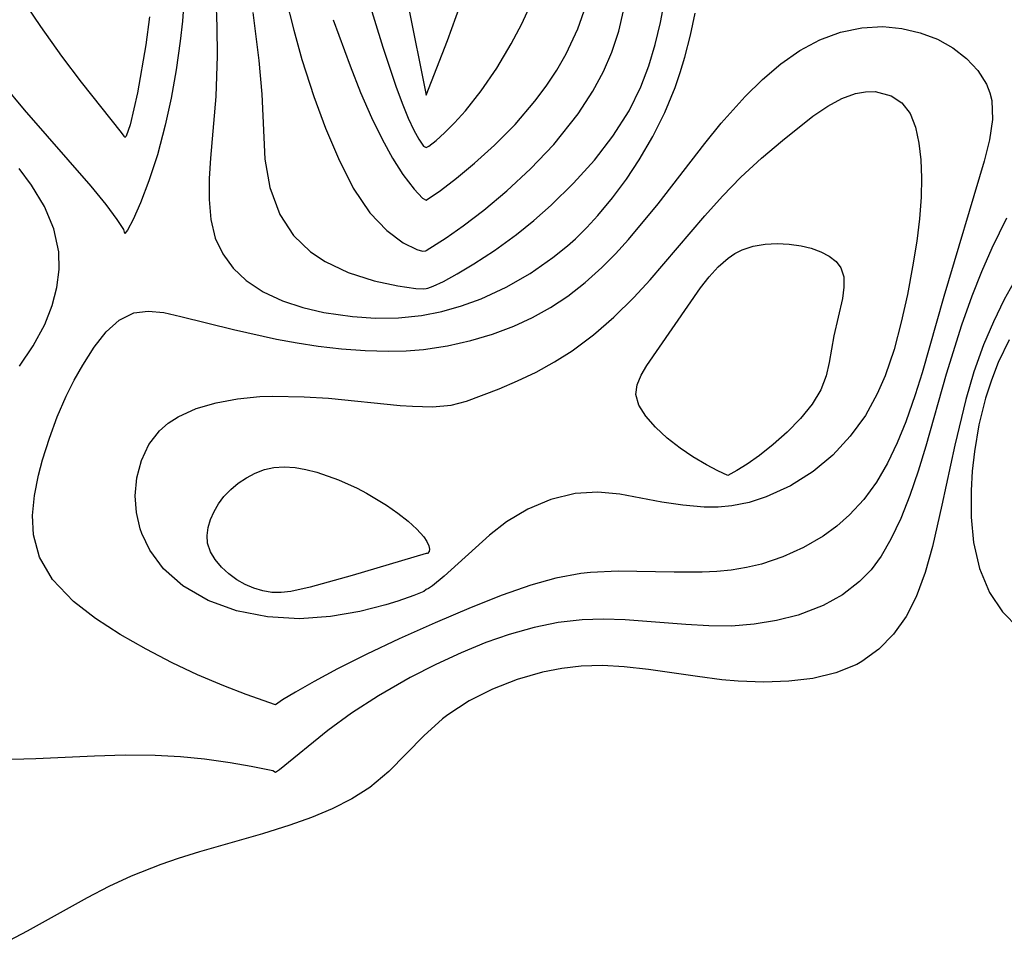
# Model space of a CAD drawing. Header units: metres. Extents: x 1073367 to 1082519, y 1569854 to 1574957.
# Tile 147 of 256: x 1074842 to 1074907, y 1573157 to 1573218. Entities that reach past the tile are written whole.
import ezdxf

# ---------------------------------------------------------------- set-up
doc = ezdxf.new("R2010")
doc.units = ezdxf.units.M
doc.layers.add('CGG_CurvaNivelLidar_v1', color=253, linetype='Continuous', lineweight=30)

msp = doc.modelspace()

# ---------------------------------------------------------------- linework, layer by layer
at = {"layer": 'CGG_CurvaNivelLidar_v1'}
for p, q in [((1074857.9861, 1573224.5866, 67), (1074859.7145, 1573217.7323, 67)), ((1074863.8409, 1573222.3951, 68), (1074865.6217, 1573216.6055, 68)), ((1074842.9291, 1573217.9725, 65), (1074841.5343, 1573220.0451, 65)), ((1074852.478, 1573220.2559, 65.5), (1074852.3235, 1573218.3467, 65.5)), ((1074854.5506, 1573219.8882, 66), (1074854.6153, 1573217.9611, 66)), ((1074867.2719, 1573219.4926, 68.5), (1074868.5, 1573213.4371, 68.5)), ((1074869.9149, 1573217.0531, 68.5), (1074870.758, 1573219.4426, 68.5)), ((1074874.8279, 1573218.1659, 68), (1074875.4226, 1573219.4703, 68)), ((1074878.556, 1573217.8181, 67.5), (1074879.0937, 1573219.3954, 67.5)), ((1074884.0215, 1573218.2493, 66.5), (1074884.2532, 1573219.4209, 66.5)), ((1074850.1405, 1573218.6243, 65), (1074849.8886, 1573216.7759, 65)), ((1074856.986, 1573218.9108, 66.5), (1074857.3903, 1573215.7279, 66.5)), ((1074881.2725, 1573217.6779, 67), (1074881.5838, 1573219.0148, 67)), ((1074886.0111, 1573217.4134, 66), (1074886.3239, 1573218.8728, 66)), ((1074844.3349, 1573216.0149, 65), (1074842.9291, 1573217.9725, 65)), ((1074852.3235, 1573218.3467, 65.5), (1074852.1725, 1573217.0005, 65.5)), ((1074854.6153, 1573217.9611, 66), (1074854.6347, 1573216.0444, 66)), ((1074862.3195, 1573218.4347, 67.5), (1074863.4415, 1573215.3654, 67.5)), ((1074874.1305, 1573216.84, 68), (1074874.8279, 1573218.1659, 68)), ((1074877.7838, 1573216.1778, 67.5), (1074878.556, 1573217.8181, 67.5)), ((1074883.6715, 1573216.7993, 66.5), (1074884.0215, 1573218.2493, 66.5)), ((1074895.9684, 1573217.6046, 65.5), (1074897.3725, 1573217.8934, 65.5)), ((1074897.3725, 1573217.8934, 65.5), (1074898.7796, 1573217.972, 65.5)), ((1074898.7796, 1573217.972, 65.5), (1074900.0415, 1573217.8558, 65.5)), ((1074900.0415, 1573217.8558, 65.5), (1074901.2559, 1573217.5736, 65.5)), ((1074859.7145, 1573217.7323, 67), (1074860.2533, 1573215.7866, 67)), ((1074880.811, 1573216.2839, 67), (1074881.2725, 1573217.6779, 67)), ((1074885.6428, 1573215.9492, 66), (1074886.0111, 1573217.4134, 66)), ((1074894.5979, 1573217.1054, 65.5), (1074895.9684, 1573217.6046, 65.5)), ((1074901.2559, 1573217.5736, 65.5), (1074902.396, 1573217.1369, 65.5)), ((1074849.8886, 1573216.7759, 65), (1074849.3364, 1573213.5802, 65)), ((1074852.1725, 1573217.0005, 65.5), (1074851.9077, 1573215.1115, 65.5)), ((1074865.6217, 1573216.6055, 68), (1074866.4806, 1573214.0315, 68)), ((1074868.5, 1573213.4371, 68.5), (1074869.9149, 1573217.0531, 68.5)), ((1074873.1673, 1573215.2264, 68), (1074874.1305, 1573216.84, 68)), ((1074883.2474, 1573215.3755, 66.5), (1074883.6715, 1573216.7993, 66.5)), ((1074893.2776, 1573216.3906, 65.5), (1074894.5979, 1573217.1054, 65.5)), ((1074902.396, 1573217.1369, 65.5), (1074903.4221, 1573216.5611, 65.5)), ((1074903.4221, 1573216.5611, 65.5), (1074904.3244, 1573215.8627, 65.5)), ((1074845.63, 1573214.2904, 65), (1074844.3349, 1573216.0149, 65)), ((1074854.6347, 1573216.0444, 66), (1074854.5366, 1573213.3512, 66)), ((1074877.1603, 1573215.0973, 67.5), (1074877.7838, 1573216.1778, 67.5)), ((1074880.249, 1573215.0007, 67), (1074880.811, 1573216.2839, 67)), ((1074885.342, 1573214.9362, 66), (1074885.6428, 1573215.9492, 66)), ((1074892.0154, 1573215.5, 65.5), (1074893.2776, 1573216.3906, 65.5)), ((1074904.3244, 1573215.8627, 65.5), (1074905.0757, 1573215.06, 65.5)), ((1074857.3903, 1573215.7279, 66.5), (1074857.5832, 1573213.4899, 66.5)), ((1074860.2533, 1573215.7866, 67), (1074861.0419, 1573213.3373, 67)), ((1074863.4415, 1573215.3654, 67.5), (1074864.1419, 1573213.6172, 67.5)), ((1074872.1401, 1573213.7202, 68), (1074873.1673, 1573215.2264, 68)), ((1074882.7373, 1573213.9861, 66.5), (1074883.2474, 1573215.3755, 66.5)), ((1074890.8059, 1573214.4731, 65.5), (1074892.0154, 1573215.5, 65.5)), ((1074851.9077, 1573215.1115, 65.5), (1074851.5791, 1573213.2419, 65.5)), ((1074876.4575, 1573214.0339, 67.5), (1074877.1603, 1573215.0973, 67.5)), ((1074879.5441, 1573213.692, 67), (1074880.249, 1573215.0007, 67)), ((1074884.9978, 1573213.9336, 66), (1074885.342, 1573214.9362, 66)), ((1074905.0757, 1573215.06, 65.5), (1074905.6412, 1573214.1653, 65.5)), ((1074841.8443, 1573212.4516, 65.5), (1074840.4637, 1573214.1304, 65.5)), ((1074848.2874, 1573210.9596, 65), (1074845.63, 1573214.2904, 65)), ((1074866.4806, 1573214.0315, 68), (1074866.9011, 1573212.8946, 68)), ((1074875.7031, 1573213.0223, 67.5), (1074876.4575, 1573214.0339, 67.5)), ((1074881.9483, 1573212.3818, 66.5), (1074882.7373, 1573213.9861, 66.5)), ((1074884.3168, 1573212.2888, 66), (1074884.9978, 1573213.9336, 66)), ((1074889.646, 1573213.3395, 65.5), (1074890.8059, 1573214.4731, 65.5)), ((1074905.6412, 1573214.1653, 65.5), (1074905.8727, 1573213.5887, 65.5)), ((1074849.3364, 1573213.5802, 65), (1074848.8567, 1573211.4722, 65)), ((1074851.5791, 1573213.2419, 65.5), (1074851.1874, 1573211.4388, 65.5)), ((1074854.5366, 1573213.3512, 66), (1074854.1927, 1573209.2594, 66)), ((1074857.5832, 1573213.4899, 66.5), (1074857.7801, 1573209.1846, 66.5)), ((1074861.0419, 1573213.3373, 67), (1074861.8189, 1573211.2396, 67)), ((1074864.1419, 1573213.6172, 67.5), (1074864.87, 1573211.9545, 67.5)), ((1074871.0988, 1573212.3973, 68), (1074872.1401, 1573213.7202, 68)), ((1074878.5636, 1573212.1898, 67), (1074879.5441, 1573213.692, 67)), ((1074888.0635, 1573211.5681, 65.5), (1074889.646, 1573213.3395, 65.5)), ((1074896.0479, 1573213.1985, 65), (1074896.954, 1573213.5353, 65)), ((1074896.954, 1573213.5353, 65), (1074897.6169, 1573213.6611, 65)), ((1074897.6169, 1573213.6611, 65), (1074898.2573, 1573213.6732, 65)), ((1074898.2573, 1573213.6732, 65), (1074899.3262, 1573213.3967, 65)), ((1074899.3262, 1573213.3967, 65), (1074900.0398, 1573212.9128, 65)), ((1074905.8727, 1573213.5887, 65.5), (1074905.996, 1573213.0765, 65.5)), ((1074866.9011, 1573212.8946, 68), (1074867.307, 1573211.8995, 68)), ((1074874.3906, 1573211.4944, 67.5), (1074875.7031, 1573213.0223, 67.5)), ((1074894.1425, 1573212.0337, 65), (1074895.1306, 1573212.7017, 65)), ((1074895.1306, 1573212.7017, 65), (1074896.0479, 1573213.1985, 65)), ((1074900.0398, 1573212.9128, 65), (1074900.5875, 1573212.2209, 65)), ((1074905.996, 1573213.0765, 65.5), (1074906.047, 1573211.8234, 65.5)), ((1074846.2694, 1573207.4036, 65.5), (1074841.8443, 1573212.4516, 65.5)), ((1074864.87, 1573211.9545, 67.5), (1074865.5697, 1573210.5157, 67.5)), ((1074870.3682, 1573211.5875, 68), (1074871.0988, 1573212.3973, 68)), ((1074876.9526, 1573210.1662, 67), (1074878.5636, 1573212.1898, 67)), ((1074880.8689, 1573210.7028, 66.5), (1074881.9483, 1573212.3818, 66.5)), ((1074883.5185, 1573210.6895, 66), (1074884.3168, 1573212.2888, 66)), ((1074892.1245, 1573210.4291, 65), (1074894.1425, 1573212.0337, 65)), ((1074900.5875, 1573212.2209, 65), (1074900.9534, 1573211.3193, 65)), ((1074848.8567, 1573211.4722, 65), (1074848.5886, 1573210.7057, 65)), ((1074851.1874, 1573211.4388, 65.5), (1074850.6625, 1573209.484, 65.5)), ((1074867.307, 1573211.8995, 68), (1074867.672, 1573211.1104, 68)), ((1074869.7028, 1573210.9245, 68), (1074870.3682, 1573211.5875, 68)), ((1074873.028, 1573210.1148, 67.5), (1074874.3906, 1573211.4944, 67.5)), ((1074886.9697, 1573210.2175, 65.5), (1074888.0635, 1573211.5681, 65.5)), ((1074900.9534, 1573211.3193, 65), (1074901.1722, 1573210.256, 65)), ((1074906.047, 1573211.8234, 65.5), (1074905.8543, 1573210.4757, 65.5)), ((1074848.4728, 1573210.7092, 65), (1074848.2874, 1573210.9596, 65)), ((1074848.5, 1573210.6228, 65), (1074848.4728, 1573210.7092, 65)), ((1074848.5886, 1573210.7057, 65), (1074848.5, 1573210.6228, 65)), ((1074861.8189, 1573211.2396, 67), (1074862.6693, 1573209.227, 67)), ((1074867.672, 1573211.1104, 68), (1074868.0003, 1573210.5076, 68)), ((1074869.1444, 1573210.4218, 68), (1074869.7028, 1573210.9245, 68)), ((1074879.6479, 1573209.1265, 66.5), (1074880.8689, 1573210.7028, 66.5)), ((1074882.6169, 1573209.1411, 66), (1074883.5185, 1573210.6895, 66)), ((1074865.5697, 1573210.5157, 67.5), (1074866.2665, 1573209.243, 67.5)), ((1074868.0003, 1573210.5076, 68), (1074868.3237, 1573210.0528, 68)), ((1074868.3237, 1573210.0528, 68), (1074868.5, 1573209.9551, 68)), ((1074868.5, 1573209.9551, 68), (1074868.6721, 1573210.0465, 68)), ((1074868.6721, 1573210.0465, 68), (1074869.1444, 1573210.4218, 68)), ((1074871.7016, 1573208.913, 67.5), (1074873.028, 1573210.1148, 67.5)), ((1074875.4164, 1573208.546, 67), (1074876.9526, 1573210.1662, 67)), ((1074883.8727, 1573206.225, 65.5), (1074886.9697, 1573210.2175, 65.5)), ((1074890.7358, 1573209.2507, 65), (1074892.1245, 1573210.4291, 65)), ((1074901.1722, 1573210.256, 65), (1074901.2933, 1573209.143, 65)), ((1074905.8543, 1573210.4757, 65.5), (1074905.5022, 1573209.0473, 65.5)), ((1074850.6625, 1573209.484, 65.5), (1074850.0992, 1573207.7494, 65.5)), ((1074854.1927, 1573209.2594, 66), (1074854.1093, 1573207.903, 66)), ((1074857.7801, 1573209.1846, 66.5), (1074858.1286, 1573207.3032, 66.5)), ((1074862.6693, 1573209.227, 67), (1074863.653, 1573207.2729, 67)), ((1074866.2665, 1573209.243, 67.5), (1074866.9385, 1573208.1763, 67.5)), ((1074870.4971, 1573207.9191, 67.5), (1074871.7016, 1573208.913, 67.5)), ((1074878.2671, 1573207.5864, 66.5), (1074879.6479, 1573209.1265, 66.5)), ((1074881.7683, 1573207.8608, 66), (1074882.6169, 1573209.1411, 66)), ((1074889.3571, 1573207.9838, 65), (1074890.7358, 1573209.2507, 65)), ((1074901.2933, 1573209.143, 65), (1074901.3445, 1573207.9409, 65)), ((1074905.5022, 1573209.0473, 65.5), (1074902.8245, 1573200.0861, 65.5)), ((1074842.3192, 1573207.4664, 66), (1074841.5019, 1573208.5585, 66)), ((1074866.9385, 1573208.1763, 67.5), (1074867.6859, 1573207.188, 67.5)), ((1074873.8372, 1573207.0797, 67), (1074875.4164, 1573208.546, 67)), ((1074843.1699, 1573206.0428, 66), (1074842.3192, 1573207.4664, 66)), ((1074847.2682, 1573206.1726, 65.5), (1074846.2694, 1573207.4036, 65.5)), ((1074850.0992, 1573207.7494, 65.5), (1074849.5413, 1573206.292, 65.5)), ((1074854.1093, 1573207.903, 66), (1074854.0917, 1573206.5069, 66)), ((1074869.4342, 1573207.1139, 67.5), (1074870.4971, 1573207.9191, 67.5)), ((1074876.775, 1573206.1276, 66.5), (1074878.2671, 1573207.5864, 66.5)), ((1074880.8542, 1573206.629, 66), (1074881.7683, 1573207.8608, 66)), ((1074888.1489, 1573206.736, 65), (1074889.3571, 1573207.9838, 65)), ((1074901.3445, 1573207.9409, 65), (1074901.323, 1573206.6721, 65)), ((1074858.1286, 1573207.3032, 66.5), (1074858.7947, 1573205.519, 66.5)), ((1074863.653, 1573207.2729, 67), (1074864.7541, 1573205.6369, 67)), ((1074867.6859, 1573207.188, 67.5), (1074868.241, 1573206.6053, 67.5)), ((1074868.5, 1573206.473, 67.5), (1074869.4342, 1573207.1139, 67.5)), ((1074872.3058, 1573205.7997, 67), (1074873.8372, 1573207.0797, 67)), ((1074886.9748, 1573205.4212, 65), (1074888.1489, 1573206.736, 65)), ((1074848.0013, 1573205.1916, 65.5), (1074847.2682, 1573206.1726, 65.5)), ((1074849.5413, 1573206.292, 65.5), (1074849.0508, 1573205.1833, 65.5)), ((1074854.0917, 1573206.5069, 66), (1074854.2, 1573205.1848, 66)), ((1074868.241, 1573206.6053, 67.5), (1074868.5, 1573206.473, 67.5)), ((1074875.6272, 1573205.123, 66.5), (1074876.775, 1573206.1276, 66.5)), ((1074879.8763, 1573205.4532, 66), (1074880.8542, 1573206.629, 66)), ((1074881.914, 1573203.8656, 65.5), (1074883.8727, 1573206.225, 65.5)), ((1074901.323, 1573206.6721, 65), (1074901.2145, 1573205.234, 65)), ((1074843.7889, 1573204.5672, 66), (1074843.1699, 1573206.0428, 66)), ((1074858.7947, 1573205.519, 66.5), (1074859.6943, 1573204.1311, 66.5)), ((1074864.7541, 1573205.6369, 67), (1074865.8825, 1573204.4638, 67)), ((1074870.9529, 1573204.7664, 67), (1074872.3058, 1573205.7997, 67)), ((1074879.1483, 1573204.6644, 66), (1074879.8763, 1573205.4532, 66)), ((1074883.3418, 1573201.1831, 65), (1074886.9748, 1573205.4212, 65)), ((1074848.4294, 1573204.5316, 65.5), (1074848.0013, 1573205.1916, 65.5)), ((1074849.0508, 1573205.1833, 65.5), (1074848.6866, 1573204.4839, 65.5)), ((1074854.2, 1573205.1848, 66), (1074854.4982, 1573203.9551, 66)), ((1074869.8156, 1573203.9631, 67), (1074870.9529, 1573204.7664, 67)), ((1074874.4729, 1573204.1976, 66.5), (1074875.6272, 1573205.123, 66.5)), ((1074901.2145, 1573205.234, 65), (1074901.0309, 1573203.7576, 65)), ((1074906.9879, 1573205.271, 66), (1074906.0116, 1573203.2788, 66)), ((1074844.121, 1573203.0545, 66), (1074843.7889, 1573204.5672, 66)), ((1074848.5, 1573204.2574, 65.5), (1074848.4294, 1573204.5316, 65.5)), ((1074848.6866, 1573204.4839, 65.5), (1074848.5, 1573204.2574, 65.5)), ((1074859.6943, 1573204.1311, 66.5), (1074860.825, 1573203.0507, 66.5)), ((1074865.8825, 1573204.4638, 67), (1074866.9718, 1573203.6496, 67)), ((1074873.0167, 1573203.1353, 66.5), (1074874.4729, 1573204.1976, 66.5)), ((1074878.3856, 1573203.9139, 66), (1074879.1483, 1573204.6644, 66)), ((1074854.4982, 1573203.9551, 66), (1074854.9957, 1573202.9086, 66)), ((1074866.9718, 1573203.6496, 67), (1074867.8665, 1573203.1928, 67)), ((1074868.5, 1573203.1313, 67), (1074869.8156, 1573203.9631, 67)), ((1074877.8525, 1573203.4345, 66), (1074878.3856, 1573203.9139, 66)), ((1074881.0448, 1573202.9101, 65.5), (1074881.914, 1573203.8656, 65.5)), ((1074890.183, 1573203.4237, 64.5), (1074890.9667, 1573203.5572, 64.5)), ((1074890.9667, 1573203.5572, 64.5), (1074891.7685, 1573203.5983, 64.5)), ((1074891.7685, 1573203.5983, 64.5), (1074892.5699, 1573203.5596, 64.5)), ((1074892.5699, 1573203.5596, 64.5), (1074893.3517, 1573203.4461, 64.5)), ((1074901.0309, 1573203.7576, 65), (1074900.7532, 1573202.0519, 65)), ((1074844.1469, 1573201.8639, 66), (1074844.121, 1573203.0545, 66)), ((1074854.9957, 1573202.9086, 66), (1074855.6899, 1573201.9702, 66)), ((1074860.825, 1573203.0507, 66.5), (1074861.8001, 1573202.4033, 66.5)), ((1074867.8665, 1573203.1928, 67), (1074868.2372, 1573203.0894, 67)), ((1074868.2372, 1573203.0894, 67), (1074868.4629, 1573203.1027, 67)), ((1074868.4629, 1573203.1027, 67), (1074868.5, 1573203.1313, 67)), ((1074871.6575, 1573202.2404, 66.5), (1074873.0167, 1573203.1353, 66.5)), ((1074876.8963, 1573202.6599, 66), (1074877.8525, 1573203.4345, 66)), ((1074880.1428, 1573201.9996, 65.5), (1074881.0448, 1573202.9101, 65.5)), ((1074888.5098, 1573202.6238, 64.5), (1074888.9692, 1573202.9379, 64.5)), ((1074888.9692, 1573202.9379, 64.5), (1074889.4366, 1573203.1775, 64.5)), ((1074889.4366, 1573203.1775, 64.5), (1074890.183, 1573203.4237, 64.5)), ((1074893.3517, 1573203.4461, 64.5), (1074894.0313, 1573203.2773, 64.5)), ((1074894.0313, 1573203.2773, 64.5), (1074894.6596, 1573203.0493, 64.5)), ((1074894.6596, 1573203.0493, 64.5), (1074895.2154, 1573202.7619, 64.5)), ((1074906.0116, 1573203.2788, 66), (1074905.3276, 1573201.7085, 66)), ((1074861.8001, 1573202.4033, 66.5), (1074863.3118, 1573201.6838, 66.5)), ((1074870.5525, 1573201.582, 66.5), (1074871.6575, 1573202.2404, 66.5)), ((1074875.3833, 1573201.6094, 66), (1074876.8963, 1573202.6599, 66)), ((1074887.8621, 1573202.0467, 64.5), (1074888.5098, 1573202.6238, 64.5)), ((1074895.2154, 1573202.7619, 64.5), (1074895.6725, 1573202.4107, 64.5)), ((1074895.6725, 1573202.4107, 64.5), (1074895.998, 1573201.9861, 64.5)), ((1074843.9912, 1573200.6715, 66), (1074844.1469, 1573201.8639, 66)), ((1074855.6899, 1573201.9702, 66), (1074856.5564, 1573201.1525, 66)), ((1074863.3118, 1573201.6838, 66.5), (1074865.0442, 1573201.1208, 66.5)), ((1074869.6332, 1573201.0863, 66.5), (1074870.5525, 1573201.582, 66.5)), ((1074873.7911, 1573200.693, 66), (1074875.3833, 1573201.6094, 66)), ((1074879.042, 1573201.0131, 65.5), (1074880.1428, 1573201.9996, 65.5)), ((1074887.2608, 1573201.3804, 64.5), (1074887.8621, 1573202.0467, 64.5)), ((1074895.998, 1573201.9861, 64.5), (1074896.18, 1573201.3906, 64.5)), ((1074900.7532, 1573202.0519, 65), (1074900.4056, 1573200.213, 65)), ((1074905.3276, 1573201.7085, 66), (1074904.6889, 1573200.1087, 66)), ((1074856.5564, 1573201.1525, 66), (1074857.6909, 1573200.4022, 66)), ((1074865.0442, 1573201.1208, 66.5), (1074866.6016, 1573200.7834, 66.5)), ((1074868.9522, 1573200.7612, 66.5), (1074869.6332, 1573201.0863, 66.5)), ((1074877.8813, 1573200.1153, 65.5), (1074879.042, 1573201.0131, 65.5)), ((1074882.255, 1573200.0062, 65), (1074883.3418, 1573201.1831, 65)), ((1074886.6917, 1573200.6535, 64.5), (1074887.2608, 1573201.3804, 64.5)), ((1074896.18, 1573201.3906, 64.5), (1074896.194, 1573200.7066, 64.5)), ((1074907.6291, 1573201.3072, 66.5), (1074906.8294, 1573199.8755, 66.5)), ((1074843.683, 1573199.4898, 66), (1074843.9912, 1573200.6715, 66)), ((1074857.6909, 1573200.4022, 66), (1074858.9724, 1573199.8024, 66)), ((1074866.6016, 1573200.7834, 66.5), (1074867.7951, 1573200.6241, 66.5)), ((1074867.7951, 1573200.6241, 66.5), (1074868.2964, 1573200.5939, 66.5)), ((1074868.2964, 1573200.5939, 66.5), (1074868.5, 1573200.61, 66.5)), ((1074868.5, 1573200.61, 66.5), (1074868.6116, 1573200.626, 66.5)), ((1074868.6116, 1573200.626, 66.5), (1074868.9522, 1573200.7612, 66.5)), ((1074872.1316, 1573199.9245, 66), (1074873.7911, 1573200.693, 66)), ((1074883.129, 1573195.5123, 64.5), (1074886.6917, 1573200.6535, 64.5)), ((1074896.194, 1573200.7066, 64.5), (1074896.094, 1573199.9575, 64.5)), ((1074900.4056, 1573200.213, 65), (1074900.0007, 1573198.3789, 65)), ((1074858.9724, 1573199.8024, 66), (1074860.3017, 1573199.3579, 66)), ((1074870.8411, 1573199.4563, 66), (1074872.1316, 1573199.9245, 66)), ((1074876.7359, 1573199.3626, 65.5), (1074877.8813, 1573200.1153, 65.5)), ((1074880.9425, 1573198.718, 65), (1074882.255, 1573200.0062, 65)), ((1074896.094, 1573199.9575, 64.5), (1074895.5343, 1573197.4711, 64.5)), ((1074902.8245, 1573200.0861, 65.5), (1074901.3786, 1573195.0189, 65.5)), ((1074904.6889, 1573200.1087, 66), (1074903.9928, 1573198.1877, 66)), ((1074906.8294, 1573199.8755, 66.5), (1074906.1048, 1573198.3988, 66.5)), ((1074843.1972, 1573198.2329, 66), (1074843.683, 1573199.4898, 66)), ((1074848.1327, 1573198.5219, 65.5), (1074849.0933, 1573199.0009, 65.5)), ((1074849.0933, 1573199.0009, 65.5), (1074850.0483, 1573199.12, 65.5)), ((1074850.0483, 1573199.12, 65.5), (1074851.0948, 1573199.0146, 65.5)), ((1074851.0948, 1573199.0146, 65.5), (1074852.227, 1573198.7676, 65.5)), ((1074860.3017, 1573199.3579, 66), (1074861.706, 1573199.0258, 66)), ((1074861.706, 1573199.0258, 66), (1074863.6058, 1573198.7493, 66)), ((1074868.1887, 1573198.8314, 66), (1074869.5245, 1573199.0895, 66)), ((1074869.5245, 1573199.0895, 66), (1074870.8411, 1573199.4563, 66)), ((1074875.5419, 1573198.6976, 65.5), (1074876.7359, 1573199.3626, 65.5)), ((1074842.4338, 1573196.8022, 66), (1074843.1972, 1573198.2329, 66)), ((1074847.2668, 1573197.7342, 65.5), (1074848.1327, 1573198.5219, 65.5)), ((1074852.227, 1573198.7676, 65.5), (1074855.7063, 1573197.8895, 65.5)), ((1074863.6058, 1573198.7493, 66), (1074865.1251, 1573198.6556, 66)), ((1074865.1251, 1573198.6556, 66), (1074866.6578, 1573198.6776, 66)), ((1074866.6578, 1573198.6776, 66), (1074868.1887, 1573198.8314, 66)), ((1074874.3048, 1573198.1212, 65.5), (1074875.5419, 1573198.6976, 65.5)), ((1074879.5778, 1573197.533, 65), (1074880.9425, 1573198.718, 65)), ((1074900.0007, 1573198.3789, 65), (1074899.5175, 1573196.5755, 65)), ((1074906.1048, 1573198.3988, 66.5), (1074905.4594, 1573196.8804, 66.5)), ((1074846.4671, 1573196.7161, 65.5), (1074847.2668, 1573197.7342, 65.5)), ((1074855.7063, 1573197.8895, 65.5), (1074858.5638, 1573197.2551, 65.5)), ((1074871.4583, 1573197.162, 65.5), (1074872.8998, 1573197.5913, 65.5)), ((1074872.8998, 1573197.5913, 65.5), (1074874.3048, 1573198.1212, 65.5)), ((1074903.9928, 1573198.1877, 66), (1074902.9718, 1573194.9359, 66)), ((1074858.5638, 1573197.2551, 65.5), (1074859.9392, 1573197.0056, 65.5)), ((1074859.9392, 1573197.0056, 65.5), (1074861.3354, 1573196.7957, 65.5)), ((1074869.8956, 1573196.8105, 65.5), (1074871.4583, 1573197.162, 65.5)), ((1074878.1635, 1573196.4734, 65), (1074879.5778, 1573197.533, 65)), ((1074895.5343, 1573197.4711, 64.5), (1074895.2143, 1573195.7044, 64.5)), ((1074907.1513, 1573197.2064, 67), (1074906.4338, 1573195.7105, 67)), ((1074841.5131, 1573195.4646, 66), (1074842.4338, 1573196.8022, 66)), ((1074845.7107, 1573195.5314, 65.5), (1074846.4671, 1573196.7161, 65.5)), ((1074861.3354, 1573196.7957, 65.5), (1074862.8831, 1573196.6177, 65.5)), ((1074862.8831, 1573196.6177, 65.5), (1074864.4387, 1573196.5025, 65.5)), ((1074864.4387, 1573196.5025, 65.5), (1074865.9942, 1573196.4619, 65.5)), ((1074865.9942, 1573196.4619, 65.5), (1074867.1548, 1573196.4896, 65.5)), ((1074867.1548, 1573196.4896, 65.5), (1074868.3081, 1573196.5771, 65.5)), ((1074868.3081, 1573196.5771, 65.5), (1074869.8956, 1573196.8105, 65.5)), ((1074877.0123, 1573195.7412, 65), (1074878.1635, 1573196.4734, 65)), ((1074899.5175, 1573196.5755, 65), (1074898.925, 1573194.8315, 65)), ((1074905.4594, 1573196.8804, 66.5), (1074904.8202, 1573195.0861, 66.5)), ((1074875.7779, 1573195.0685, 65), (1074877.0123, 1573195.7412, 65)), ((1074895.2143, 1573195.7044, 64.5), (1074895.0218, 1573194.8281, 64.5)), ((1074906.4338, 1573195.7105, 67), (1074905.9742, 1573194.5361, 67)), ((1074845.1462, 1573194.53, 65.5), (1074845.7107, 1573195.5314, 65.5)), ((1074874.5467, 1573194.4828, 65), (1074875.7779, 1573195.0685, 65)), ((1074882.7559, 1573194.8677, 64.5), (1074883.129, 1573195.5123, 64.5)), ((1074901.3786, 1573195.0189, 65.5), (1074900.9176, 1573193.5606, 65.5)), ((1074904.8202, 1573195.0861, 66.5), (1074904.2767, 1573193.2531, 66.5)), ((1074844.6131, 1573193.4691, 65.5), (1074845.1462, 1573194.53, 65.5)), ((1074873.3423, 1573193.9674, 65), (1074874.5467, 1573194.4828, 65)), ((1074882.4872, 1573194.2353, 64.5), (1074882.7559, 1573194.8677, 64.5)), ((1074895.0218, 1573194.8281, 64.5), (1074894.6663, 1573193.9058, 64.5)), ((1074898.925, 1573194.8315, 65), (1074898.4071, 1573193.6265, 65)), ((1074902.9718, 1573194.9359, 66), (1074901.6287, 1573190.1564, 66)), ((1074905.9742, 1573194.5361, 67), (1074905.5862, 1573193.3343, 67)), ((1074871.1721, 1573193.1423, 65), (1074873.3423, 1573193.9674, 65)), ((1074882.3993, 1573193.5896, 64.5), (1074882.4872, 1573194.2353, 64.5)), ((1074894.6663, 1573193.9058, 64.5), (1074894.0805, 1573192.9456, 64.5)), ((1074844.0234, 1573192.1029, 65.5), (1074844.6131, 1573193.4691, 65.5)), ((1074853.241, 1573192.6541, 65), (1074854.5659, 1573193.0438, 65)), ((1074854.5659, 1573193.0438, 65), (1074855.9842, 1573193.3033, 65)), ((1074855.9842, 1573193.3033, 65), (1074857.4653, 1573193.4439, 65)), ((1074857.4653, 1573193.4439, 65), (1074858.2901, 1573193.4735, 65)), ((1074858.2901, 1573193.4735, 65), (1074860.4087, 1573193.4387, 65)), ((1074860.4087, 1573193.4387, 65), (1074862.0153, 1573193.3374, 65)), ((1074862.0153, 1573193.3374, 65), (1074866.7673, 1573192.868, 65)), ((1074870.1489, 1573192.8806, 65), (1074871.1721, 1573193.1423, 65)), ((1074882.5999, 1573192.886, 64.5), (1074882.3993, 1573193.5896, 64.5)), ((1074898.4071, 1573193.6265, 65), (1074897.6292, 1573192.2053, 65)), ((1074900.9176, 1573193.5606, 65.5), (1074900.2937, 1573191.7822, 65.5)), ((1074904.2767, 1573193.2531, 66.5), (1074903.5449, 1573190.2282, 66.5)), ((1074905.5862, 1573193.3343, 67), (1074905.1502, 1573191.5768, 67)), ((1074852.0475, 1573192.1147, 65), (1074853.241, 1573192.6541, 65)), ((1074866.7673, 1573192.868, 65), (1074867.5913, 1573192.8036, 65)), ((1074867.5913, 1573192.8036, 65), (1074868.9136, 1573192.7678, 65)), ((1074868.9136, 1573192.7678, 65), (1074870.1489, 1573192.8806, 65)), ((1074883.0535, 1573192.1508, 64.5), (1074882.5999, 1573192.886, 64.5)), ((1074894.0805, 1573192.9456, 64.5), (1074893.3145, 1573191.9966, 64.5)), ((1074843.5029, 1573190.6867, 65.5), (1074844.0234, 1573192.1029, 65.5)), ((1074851.382, 1573191.6848, 65), (1074852.0475, 1573192.1147, 65)), ((1074883.6993, 1573191.4123, 64.5), (1074883.0535, 1573192.1508, 64.5)), ((1074893.3145, 1573191.9966, 64.5), (1074892.434, 1573191.0923, 64.5)), ((1074897.6292, 1573192.2053, 65), (1074896.619, 1573190.8143, 65)), ((1074900.2937, 1573191.7822, 65.5), (1074899.7216, 1573190.3815, 65.5)), ((1074850.1022, 1573190.2649, 65), (1074850.8017, 1573191.1797, 65)), ((1074850.8017, 1573191.1797, 65), (1074851.382, 1573191.6848, 65)), ((1074884.4762, 1573190.6984, 64.5), (1074883.6993, 1573191.4123, 64.5)), ((1074892.434, 1573191.0923, 64.5), (1074891.504, 1573190.2654, 64.5)), ((1074905.1502, 1573191.5768, 67), (1074904.8468, 1573189.7984, 67)), ((1074843.0519, 1573189.2474, 65.5), (1074843.5029, 1573190.6867, 65.5)), ((1074885.3248, 1573190.0366, 64.5), (1074884.4762, 1573190.6984, 64.5)), ((1074896.619, 1573190.8143, 65), (1074895.4538, 1573189.5727, 65)), ((1074849.6107, 1573189.2118, 65), (1074850.1022, 1573190.2649, 65)), ((1074886.1862, 1573189.4531, 64.5), (1074885.3248, 1573190.0366, 64.5)), ((1074891.504, 1573190.2654, 64.5), (1074890.5889, 1573189.5478, 64.5)), ((1074899.7216, 1573190.3815, 65.5), (1074899.0781, 1573189.0409, 65.5)), ((1074901.6287, 1573190.1564, 66), (1074901.1204, 1573188.5049, 66)), ((1074903.5449, 1573190.2282, 66.5), (1074902.6874, 1573186.2532, 66.5)), ((1074904.8468, 1573189.7984, 67), (1074904.7066, 1573188.5023, 67)), ((1074842.7831, 1573188.2374, 65.5), (1074843.0519, 1573189.2474, 65.5)), ((1074849.3117, 1573188.0647, 65), (1074849.6107, 1573189.2118, 65)), ((1074887.0827, 1573188.9233, 64.5), (1074886.1862, 1573189.4531, 64.5)), ((1074890.5889, 1573189.5478, 64.5), (1074889.77, 1573188.9766, 64.5)), ((1074895.4538, 1573189.5727, 65), (1074894.1592, 1573188.4921, 65)), ((1074857.1584, 1573188.3735, 64.5), (1074857.762, 1573188.6084, 64.5)), ((1074857.762, 1573188.6084, 64.5), (1074858.387, 1573188.7561, 64.5)), ((1074858.387, 1573188.7561, 64.5), (1074859.0839, 1573188.8014, 64.5)), ((1074859.0839, 1573188.8014, 64.5), (1074859.7958, 1573188.7479, 64.5)), ((1074859.7958, 1573188.7479, 64.5), (1074860.5164, 1573188.6193, 64.5)), ((1074860.5164, 1573188.6193, 64.5), (1074861.2406, 1573188.4327, 64.5)), ((1074861.2406, 1573188.4327, 64.5), (1074862.6834, 1573187.9257, 64.5)), ((1074887.8305, 1573188.5322, 64.5), (1074887.0827, 1573188.9233, 64.5)), ((1074888.5, 1573188.226, 64.5), (1074887.8305, 1573188.5322, 64.5)), ((1074889.1002, 1573188.5545, 64.5), (1074888.5, 1573188.226, 64.5)), ((1074889.77, 1573188.9766, 64.5), (1074889.1002, 1573188.5545, 64.5)), ((1074894.1592, 1573188.4921, 65), (1074892.6502, 1573187.5342, 65)), ((1074899.0781, 1573189.0409, 65.5), (1074898.3483, 1573187.7781, 65.5)), ((1074901.1204, 1573188.5049, 66), (1074900.5677, 1573186.9002, 66)), ((1074904.7066, 1573188.5023, 67), (1074904.6301, 1573187.2142, 67)), ((1074842.5122, 1573186.8947, 65.5), (1074842.7831, 1573188.2374, 65.5)), ((1074849.2018, 1573186.8638, 65), (1074849.3117, 1573188.0647, 65)), ((1074856.0333, 1573187.7058, 64.5), (1074856.5799, 1573188.0689, 64.5)), ((1074856.5799, 1573188.0689, 64.5), (1074857.1584, 1573188.3735, 64.5)), ((1074862.6834, 1573187.9257, 64.5), (1074863.9111, 1573187.3706, 64.5)), ((1074898.3483, 1573187.7781, 65.5), (1074897.5122, 1573186.6156, 65.5)), ((1074855.0785, 1573186.8258, 64.5), (1074855.5283, 1573187.2909, 64.5)), ((1074855.5283, 1573187.2909, 64.5), (1074856.0333, 1573187.7058, 64.5)), ((1074863.9111, 1573187.3706, 64.5), (1074864.5343, 1573187.0486, 64.5)), ((1074892.6502, 1573187.5342, 65), (1074891.049, 1573186.7962, 65)), ((1074904.6301, 1573187.2142, 67), (1074904.6313, 1573185.463, 67)), ((1074842.3814, 1573185.5728, 65.5), (1074842.5122, 1573186.8947, 65.5)), ((1074849.2725, 1573185.7601, 65), (1074849.2018, 1573186.8638, 65)), ((1074854.7205, 1573186.3471, 64.5), (1074855.0785, 1573186.8258, 64.5)), ((1074864.5343, 1573187.0486, 64.5), (1074865.8662, 1573186.2391, 64.5)), ((1074876.7622, 1573186.6337, 65), (1074875.2261, 1573185.9887, 65)), ((1074878.362, 1573187.0153, 65), (1074876.7622, 1573186.6337, 65)), ((1074879.8775, 1573187.1054, 65), (1074878.362, 1573187.0153, 65)), ((1074881.3444, 1573186.9857, 65), (1074879.8775, 1573187.1054, 65)), ((1074884.1103, 1573186.4569, 65), (1074881.3444, 1573186.9857, 65)), ((1074891.049, 1573186.7962, 65), (1074889.9177, 1573186.4317, 65)), ((1074897.5122, 1573186.6156, 65.5), (1074896.5757, 1573185.5996, 65.5)), ((1074900.5677, 1573186.9002, 66), (1074899.9596, 1573185.3608, 66)), ((1074854.1943, 1573185.3095, 64.5), (1074854.4249, 1573185.8375, 64.5)), ((1074854.4249, 1573185.8375, 64.5), (1074854.7205, 1573186.3471, 64.5)), ((1074865.8662, 1573186.2391, 64.5), (1074866.6092, 1573185.7218, 64.5)), ((1074875.2261, 1573185.9887, 65), (1074873.8153, 1573185.1376, 65)), ((1074885.5222, 1573186.2398, 65), (1074884.1103, 1573186.4569, 65)), ((1074886.9377, 1573186.1239, 65), (1074885.5222, 1573186.2398, 65)), ((1074887.8546, 1573186.1235, 65), (1074886.9377, 1573186.1239, 65)), ((1074888.7636, 1573186.2007, 65), (1074887.8546, 1573186.1235, 65)), ((1074889.9177, 1573186.4317, 65), (1074888.7636, 1573186.2007, 65)), ((1074902.6874, 1573186.2532, 66.5), (1074902.062, 1573183.5162, 66.5)), ((1074842.4425, 1573184.2865, 65.5), (1074842.3814, 1573185.5728, 65.5)), ((1074849.5195, 1573184.6734, 65), (1074849.2725, 1573185.7601, 65)), ((1074854.0366, 1573184.7743, 64.5), (1074854.1943, 1573185.3095, 64.5)), ((1074866.6092, 1573185.7218, 64.5), (1074867.2931, 1573185.1892, 64.5)), ((1074867.2931, 1573185.1892, 64.5), (1074867.8778, 1573184.6614, 64.5)), ((1074896.5757, 1573185.5996, 65.5), (1074895.7266, 1573184.861, 65.5)), ((1074899.9596, 1573185.3608, 66), (1074899.3156, 1573183.9857, 66)), ((1074904.6313, 1573185.463, 67), (1074904.7885, 1573183.7671, 67)), ((1074849.6257, 1573184.3699, 65), (1074849.5195, 1573184.6734, 65)), ((1074853.965, 1573184.2424, 64.5), (1074854.0366, 1573184.7743, 64.5)), ((1074867.8778, 1573184.6614, 64.5), (1074868.326, 1573184.1592, 64.5)), ((1074873.8153, 1573185.1376, 65), (1074872.6821, 1573184.2522, 65)), ((1074895.7266, 1573184.861, 65.5), (1074894.8139, 1573184.202, 65.5)), ((1074842.8362, 1573182.802, 65.5), (1074842.4425, 1573184.2865, 65.5)), ((1074850.1656, 1573183.2672, 65), (1074849.6257, 1573184.3699, 65)), ((1074853.9989, 1573183.7245, 64.5), (1074853.965, 1573184.2424, 64.5)), ((1074868.326, 1573184.1592, 64.5), (1074868.5395, 1573183.8393, 64.5)), ((1074872.6821, 1573184.2522, 65), (1074869.6901, 1573181.5381, 65)), ((1074894.8139, 1573184.202, 65.5), (1074893.5212, 1573183.4457, 65.5)), ((1074899.3156, 1573183.9857, 66), (1074898.6614, 1573182.8613, 66)), ((1074851.0641, 1573182.026, 65), (1074850.1656, 1573183.2672, 65)), ((1074854.1841, 1573183.1649, 64.5), (1074853.9989, 1573183.7245, 64.5)), ((1074868.5395, 1573183.8393, 64.5), (1074868.666, 1573183.5531, 64.5)), ((1074868.666, 1573183.5531, 64.5), (1074868.7048, 1573183.3398, 64.5)), ((1074868.7048, 1573183.3398, 64.5), (1074868.685, 1573183.1753, 64.5)), ((1074893.5212, 1573183.4457, 65.5), (1074892.1527, 1573182.8245, 65.5)), ((1074902.062, 1573183.5162, 66.5), (1074901.5907, 1573181.7859, 66.5)), ((1074904.7885, 1573183.7671, 67), (1074905.1807, 1573182.042, 67)), ((1074843.7189, 1573181.3159, 65.5), (1074842.8362, 1573182.802, 65.5)), ((1074854.4982, 1573182.6381, 64.5), (1074854.1841, 1573183.1649, 64.5)), ((1074854.9099, 1573182.1466, 64.5), (1074854.4982, 1573182.6381, 64.5)), ((1074868.5, 1573183.0361, 64.5), (1074863.5924, 1573181.5771, 64.5)), ((1074868.5836, 1573183.0482, 64.5), (1074868.5, 1573183.0361, 64.5)), ((1074868.685, 1573183.1753, 64.5), (1074868.5836, 1573183.0482, 64.5)), ((1074892.1527, 1573182.8245, 65.5), (1074890.7222, 1573182.3468, 65.5)), ((1074898.6614, 1573182.8613, 66), (1074897.9954, 1573181.9736, 66)), ((1074852.347, 1573180.8918, 65), (1074851.0641, 1573182.026, 65)), ((1074855.3969, 1573181.6965, 64.5), (1074854.9099, 1573182.1466, 64.5)), ((1074888.7161, 1573181.9497, 65.5), (1074887.7629, 1573181.8595, 65.5)), ((1074889.7284, 1573182.1126, 65.5), (1074888.7161, 1573181.9497, 65.5)), ((1074890.7222, 1573182.3468, 65.5), (1074889.7284, 1573182.1126, 65.5)), ((1074897.9954, 1573181.9736, 66), (1074897.2322, 1573181.1835, 66)), ((1074905.1807, 1573182.042, 67), (1074905.8394, 1573180.459, 67)), ((1074845.1028, 1573179.8575, 65.5), (1074843.7189, 1573181.3159, 65.5)), ((1074855.9441, 1573181.298, 64.5), (1074855.3969, 1573181.6965, 64.5)), ((1074856.4839, 1573180.9919, 64.5), (1074855.9441, 1573181.298, 64.5)), ((1074863.5924, 1573181.5771, 64.5), (1074860.801, 1573180.8084, 64.5)), ((1074869.6901, 1573181.5381, 65), (1074868.9102, 1573180.9056, 65)), ((1074877.097, 1573181.4148, 65.5), (1074875.4212, 1573180.9524, 65.5)), ((1074878.7418, 1573181.7225, 65.5), (1074877.097, 1573181.4148, 65.5)), ((1074879.382, 1573181.7963, 65.5), (1074878.7418, 1573181.7225, 65.5)), ((1074881.2236, 1573181.8855, 65.5), (1074879.382, 1573181.7963, 65.5)), ((1074884.9472, 1573181.8184, 65.5), (1074881.2236, 1573181.8855, 65.5)), ((1074886.8003, 1573181.8165, 65.5), (1074884.9472, 1573181.8184, 65.5)), ((1074887.7629, 1573181.8595, 65.5), (1074886.8003, 1573181.8165, 65.5)), ((1074901.5907, 1573181.7859, 66.5), (1074900.9936, 1573180.1628, 66.5)), ((1074854.0431, 1573179.9309, 65), (1074852.347, 1573180.8918, 65)), ((1074857.0548, 1573180.7449, 64.5), (1074856.4839, 1573180.9919, 64.5)), ((1074857.6486, 1573180.5655, 64.5), (1074857.0548, 1573180.7449, 64.5)), ((1074860.801, 1573180.8084, 64.5), (1074859.5114, 1573180.5331, 64.5)), ((1074868.5, 1573180.6655, 65), (1074868.3271, 1573180.533, 65)), ((1074868.6374, 1573180.7185, 65), (1074868.5, 1573180.6655, 65)), ((1074868.9102, 1573180.9056, 65), (1074868.6374, 1573180.7185, 65)), ((1074875.4212, 1573180.9524, 65.5), (1074873.5349, 1573180.2877, 65.5)), ((1074897.2322, 1573181.1835, 66), (1074896.0903, 1573180.3107, 66)), ((1074858.2593, 1573180.4679, 64.5), (1074857.6486, 1573180.5655, 64.5)), ((1074858.8803, 1573180.4633, 64.5), (1074858.2593, 1573180.4679, 64.5)), ((1074859.5114, 1573180.5331, 64.5), (1074858.8803, 1573180.4633, 64.5)), ((1074867.6635, 1573180.255, 65), (1074866.6017, 1573179.8864, 65)), ((1074868.3271, 1573180.533, 65), (1074867.6635, 1573180.255, 65)), ((1074873.5349, 1573180.2877, 65.5), (1074871.4806, 1573179.4699, 65.5)), ((1074896.0903, 1573180.3107, 66), (1074894.8152, 1573179.6064, 66)), ((1074900.9936, 1573180.1628, 66.5), (1074900.3134, 1573178.8699, 66.5)), ((1074905.8394, 1573180.459, 67), (1074906.7031, 1573179.174, 67)), ((1074846.5502, 1573178.7321, 65.5), (1074845.1028, 1573179.8575, 65.5)), ((1074855.9207, 1573179.2542, 65), (1074854.0431, 1573179.9309, 65)), ((1074865.8054, 1573179.6448, 65), (1074864.0938, 1573179.209, 65)), ((1074866.6017, 1573179.8864, 65), (1074865.8054, 1573179.6448, 65)), ((1074871.4806, 1573179.4699, 65.5), (1074869.0913, 1573178.4532, 65.5)), ((1074894.8152, 1573179.6064, 66), (1074893.1562, 1573178.9659, 66)), ((1074848.1864, 1573177.6817, 65.5), (1074846.5502, 1573178.7321, 65.5)), ((1074857.9677, 1573178.8388, 65), (1074855.9207, 1573179.2542, 65)), ((1074860.0811, 1573178.7114, 65), (1074857.9677, 1573178.8388, 65)), ((1074862.1532, 1573178.8644, 65), (1074860.0811, 1573178.7114, 65)), ((1074864.0938, 1573179.209, 65), (1074862.1532, 1573178.8644, 65)), ((1074878.8419, 1573178.6556, 66), (1074877.2377, 1573178.4637, 66)), ((1074880.2568, 1573178.6973, 66), (1074878.8419, 1573178.6556, 66)), ((1074881.6797, 1573178.6496, 66), (1074880.2568, 1573178.6973, 66)), ((1074885.7125, 1573178.3285, 66), (1074881.6797, 1573178.6496, 66)), ((1074893.1562, 1573178.9659, 66), (1074891.7306, 1573178.5972, 66)), ((1074900.3134, 1573178.8699, 66.5), (1074899.4831, 1573177.7082, 66.5)), ((1074906.7031, 1573179.174, 67), (1074907.7866, 1573178.0652, 67)), ((1074869.0913, 1573178.4532, 65.5), (1074866.6992, 1573177.3799, 65.5)), ((1074875.6456, 1573178.1404, 66), (1074873.9992, 1573177.6817, 66)), ((1074877.2377, 1573178.4637, 66), (1074875.6456, 1573178.1404, 66)), ((1074887.2343, 1573178.2412, 66), (1074885.7125, 1573178.3285, 66)), ((1074888.7414, 1573178.2367, 66), (1074887.2343, 1573178.2412, 66)), ((1074890.2538, 1573178.3542, 66), (1074888.7414, 1573178.2367, 66)), ((1074891.7306, 1573178.5972, 66), (1074890.2538, 1573178.3542, 66)), ((1074849.9235, 1573176.7009, 65.5), (1074848.1864, 1573177.6817, 65.5)), ((1074866.6992, 1573177.3799, 65.5), (1074864.5556, 1573176.3683, 65.5)), ((1074873.9992, 1573177.6817, 66), (1074872.456, 1573177.1382, 66)), ((1074899.4831, 1573177.7082, 66.5), (1074898.5102, 1573176.702, 66.5)), ((1074851.6513, 1573175.8075, 65.5), (1074849.9235, 1573176.7009, 65.5)), ((1074872.456, 1573177.1382, 66), (1074870.8107, 1573176.4646, 66)), ((1074898.5102, 1573176.702, 66.5), (1074897.3938, 1573175.8851, 66.5)), ((1074864.5556, 1573176.3683, 65.5), (1074862.6065, 1573175.3933, 65.5)), ((1074870.8107, 1573176.4646, 66), (1074869.1209, 1573175.6852, 66)), ((1074853.3321, 1573175.0114, 65.5), (1074851.6513, 1573175.8075, 65.5)), ((1074862.6065, 1573175.3933, 65.5), (1074861.0588, 1573174.5667, 65.5)), ((1074869.1209, 1573175.6852, 66), (1074867.4326, 1573174.8219, 66)), ((1074877.4768, 1573175.4316, 66.5), (1074876.2156, 1573175.1755, 66.5)), ((1074878.7594, 1573175.5855, 66.5), (1074877.4768, 1573175.4316, 66.5)), ((1074880.1792, 1573175.62, 66.5), (1074878.7594, 1573175.5855, 66.5)), ((1074881.6167, 1573175.5406, 66.5), (1074880.1792, 1573175.62, 66.5)), ((1074883.2303, 1573175.3592, 66.5), (1074881.6167, 1573175.5406, 66.5)), ((1074897.0511, 1573175.694, 66.5), (1074895.6557, 1573175.1269, 66.5)), ((1074897.3938, 1573175.8851, 66.5), (1074897.0511, 1573175.694, 66.5)), ((1074855.0665, 1573174.2692, 65.5), (1074853.3321, 1573175.0114, 65.5)), ((1074867.4326, 1573174.8219, 66), (1074865.3311, 1573173.6196, 66)), ((1074876.2156, 1573175.1755, 66.5), (1074874.5184, 1573174.6882, 66.5)), ((1074886.4796, 1573174.8821, 66.5), (1074883.2303, 1573175.3592, 66.5)), ((1074888.1053, 1573174.6765, 66.5), (1074886.4796, 1573174.8821, 66.5)), ((1074894.1393, 1573174.7686, 66.5), (1074892.5369, 1573174.5768, 66.5)), ((1074895.6557, 1573175.1269, 66.5), (1074894.1393, 1573174.7686, 66.5)), ((1074856.5573, 1573173.6896, 65.5), (1074855.0665, 1573174.2692, 65.5)), ((1074861.0588, 1573174.5667, 65.5), (1074859.8206, 1573173.8636, 65.5)), ((1074874.5184, 1573174.6882, 66.5), (1074872.8852, 1573174.058, 66.5)), ((1074889.1819, 1573174.5828, 66.5), (1074888.1053, 1573174.6765, 66.5)), ((1074890.8767, 1573174.5215, 66.5), (1074889.1819, 1573174.5828, 66.5)), ((1074892.5369, 1573174.5768, 66.5), (1074890.8767, 1573174.5215, 66.5)), ((1074858.5, 1573173.0068, 65.5), (1074856.5573, 1573173.6896, 65.5)), ((1074859.8206, 1573173.8636, 65.5), (1074858.9563, 1573173.3387, 65.5)), ((1074865.3311, 1573173.6196, 66), (1074863.5405, 1573172.4609, 66)), ((1074872.8852, 1573174.058, 66.5), (1074871.3423, 1573173.2847, 66.5)), ((1074858.9563, 1573173.3387, 65.5), (1074858.5, 1573173.0068, 65.5)), ((1074871.3423, 1573173.2847, 66.5), (1074869.922, 1573172.3565, 66.5)), ((1074863.5405, 1573172.4609, 66), (1074861.9593, 1573171.3163, 66)), ((1074869.922, 1573172.3565, 66.5), (1074869.5659, 1573172.0779, 66.5)), ((1074869.5659, 1573172.0779, 66.5), (1074868.3381, 1573170.9611, 66.5)), ((1074861.9593, 1573171.3163, 66), (1074858.7596, 1573168.7086, 66)), ((1074868.3381, 1573170.9611, 66.5), (1074866.0184, 1573168.6045, 66.5)), ((1074846.4956, 1573169.6135, 66), (1074842.6015, 1573169.4256, 66)), ((1074848.5208, 1573169.6763, 66), (1074846.4956, 1573169.6135, 66)), ((1074850.5168, 1573169.6611, 66), (1074848.5208, 1573169.6763, 66)), ((1074852.2085, 1573169.5635, 66), (1074850.5168, 1573169.6611, 66)), ((1074853.7852, 1573169.4039, 66), (1074852.2085, 1573169.5635, 66)), ((1074842.6015, 1573169.4256, 66), (1074841.0212, 1573169.3952, 66)), ((1074855.4817, 1573169.1651, 66), (1074853.7852, 1573169.4039, 66)), ((1074856.8741, 1573168.9273, 66), (1074855.4817, 1573169.1651, 66)), ((1074858.32, 1573168.6281, 66), (1074856.8741, 1573168.9273, 66)), ((1074858.5, 1573168.5378, 66), (1074858.32, 1573168.6281, 66)), ((1074858.7596, 1573168.7086, 66), (1074858.5, 1573168.5378, 66)), ((1074866.0184, 1573168.6045, 66.5), (1074864.7628, 1573167.5419, 66.5)), ((1074864.7628, 1573167.5419, 66.5), (1074863.5627, 1573166.771, 66.5)), ((1074863.5627, 1573166.771, 66.5), (1074862.2607, 1573166.1137, 66.5)), ((1074862.2607, 1573166.1137, 66.5), (1074860.8817, 1573165.5409, 66.5)), ((1074859.4465, 1573165.0274, 66.5), (1074857.6347, 1573164.4579, 66.5)), ((1074860.8817, 1573165.5409, 66.5), (1074859.4465, 1573165.0274, 66.5)), ((1074857.6347, 1573164.4579, 66.5), (1074853.4511, 1573163.2712, 66.5)), ((1074853.4511, 1573163.2712, 66.5), (1074852.0536, 1573162.8348, 66.5)), ((1074850.8856, 1573162.4289, 66.5), (1074848.9172, 1573161.6471, 66.5)), ((1074852.0536, 1573162.8348, 66.5), (1074850.8856, 1573162.4289, 66.5)), ((1074848.9172, 1573161.6471, 66.5), (1074847.4517, 1573160.9659, 66.5)), ((1074847.4517, 1573160.9659, 66.5), (1074846.0109, 1573160.224, 66.5)), ((1074846.0109, 1573160.224, 66.5), (1074842.0278, 1573158.0089, 66.5)), ((1074842.0278, 1573158.0089, 66.5), (1074839.3765, 1573156.6078, 66.5))]:
    msp.add_line(p, q, dxfattribs=at)

doc.saveas('drawing.dxf')
